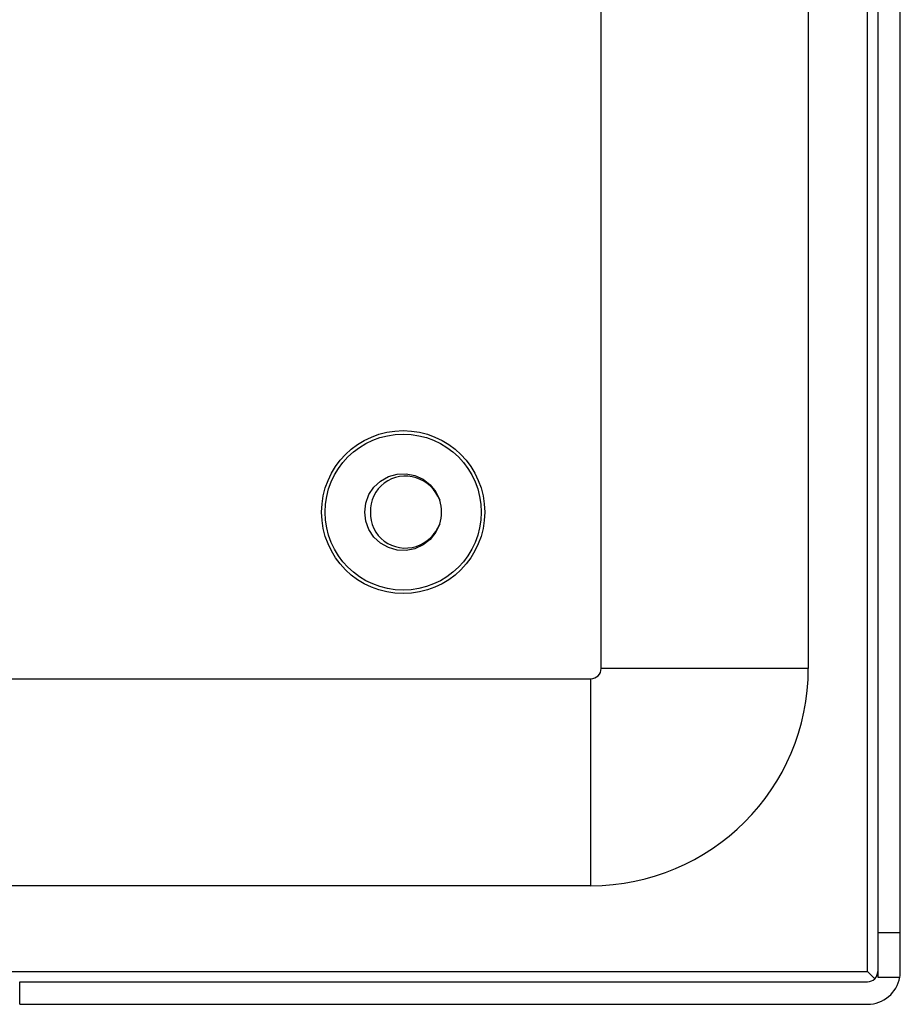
# Model space of a CAD drawing. Header units: inches. Extents: x 7 to 228, y 17 to 114.
# Tile 39 of 75: x 52.39 to 55.05, y 54.13 to 57.11. Entities that reach past the tile are written whole.
import ezdxf

# ---------------------------------------------------------------- set-up
doc = ezdxf.new("R2010")
doc.units = ezdxf.units.IN
doc.header["$MEASUREMENT"] = 0
doc.layers.add('Visible Edges(ANSI)', color=7, linetype='Continuous', lineweight=25)
doc.layers.add('Visible Tangent Edges(ANSI)', color=7, linetype='Continuous', lineweight=25)

msp = doc.modelspace()

# ---------------------------------------------------------------- linework, layer by layer
at = {"layer": 'Visible Edges(ANSI)'}
for p, q in [((54.9796, 77.9523), (54.9796, 54.3493)), ((55.0476, 54.3493), (55.0476, 77.9523)), ((54.1451, 55.1473), (54.1451, 77.3473)), ((54.7701, 77.3473), (54.7701, 55.1473)), ((8.1781, 55.1163), (54.1141, 55.1163)), ((54.1141, 54.4913), (52.0476, 54.4913)), ((55.0476, 54.3493), (54.9796, 54.3493)), ((54.9796, 54.3493), (54.9796, 54.2153)), ((55.0476, 54.2323), (55.0476, 54.3493)), ((54.9705, 54.2104), (54.9486, 54.2323)), ((52.3906, 54.2013), (54.9486, 54.2013)), ((54.9796, 54.2153), (55.0461, 54.2153)), ((52.3906, 54.1333), (54.9486, 54.1333))]:
    msp.add_line(p, q, dxfattribs=at)
at = {"layer": 'Visible Edges(ANSI)', "flags": 128}
for points in [[(53.658, 55.5831), (53.6465, 55.5583), (53.6295, 55.537), (53.6081, 55.5201), (53.5833, 55.5088), (53.5565, 55.5035), (53.5293, 55.5046), (53.503, 55.512), (53.4793, 55.5254), (53.4592, 55.5439), (53.4441, 55.5666), (53.4347, 55.5922), (53.4315, 55.6193), (53.4347, 55.6464), (53.4441, 55.672), (53.4592, 55.6947), (53.4792, 55.7132), (53.503, 55.7265), (53.5293, 55.734), (53.5565, 55.7351), (53.5833, 55.7298), (53.6081, 55.7185), (53.6295, 55.7016), (53.6465, 55.6802), (53.658, 55.6555)], [(53.658, 55.6555), (53.6527, 55.667), (53.6463, 55.6779), (53.6387, 55.688), (53.63, 55.6972), (53.6203, 55.7054), (53.6098, 55.7124), (53.5986, 55.7182), (53.5867, 55.7227), (53.5745, 55.7258), (53.5619, 55.7274), (53.5493, 55.7276), (53.5367, 55.7264), (53.5244, 55.7236), (53.5125, 55.7195), (53.5011, 55.7139), (53.4905, 55.707), (53.4809, 55.6989), (53.4722, 55.6897), (53.4648, 55.6795), (53.4587, 55.6684), (53.454, 55.6567), (53.4508, 55.6445), (53.4492, 55.6319), (53.4492, 55.6193)], [(53.4492, 55.6193), (53.4492, 55.6067), (53.4508, 55.5942), (53.454, 55.5819), (53.4587, 55.5702), (53.4648, 55.5592), (53.4722, 55.549), (53.4808, 55.5397), (53.4905, 55.5316), (53.5011, 55.5247), (53.5124, 55.5191), (53.5243, 55.515), (53.5367, 55.5122), (53.5493, 55.5109), (53.5619, 55.5111), (53.5744, 55.5128), (53.5867, 55.5159), (53.5985, 55.5204), (53.6097, 55.5261), (53.6203, 55.5332), (53.6299, 55.5413), (53.6386, 55.5505), (53.6462, 55.5606), (53.6527, 55.5715), (53.658, 55.5831)]]:
    msp.add_lwpolyline(points, dxfattribs=at)
at = {"layer": 'Visible Edges(ANSI)'}
for radius in [0.2461, 0.2355]:
    msp.add_circle((53.5476, 55.6193), radius, dxfattribs=at)
for centre, radius, start, end in [((53.5476, 55.6193), 0.1161, 341.832, 18.168), ((54.1141, 55.1473), 0.031, 270, 0), ((54.1141, 55.1473), 0.656, 270, 0), ((54.9486, 54.2323), 0.031, 270, 0), ((54.9486, 54.2323), 0.099, 350.1123, 0), ((54.9486, 54.2323), 0.099, 270, 350.1123)]:
    msp.add_arc(centre, radius, start, end, dxfattribs=at)
at = {"layer": 'Visible Tangent Edges(ANSI)'}
for p, q in [((54.9486, 54.2323), (54.9486, 77.9523)), ((54.7701, 55.1473), (54.1451, 55.1473)), ((54.1141, 54.4913), (54.1141, 55.1163)), ((52.3193, 54.2323), (54.9486, 54.2323)), ((52.3906, 54.1333), (52.3906, 54.2013))]:
    msp.add_line(p, q, dxfattribs=at)

doc.saveas('drawing.dxf')
